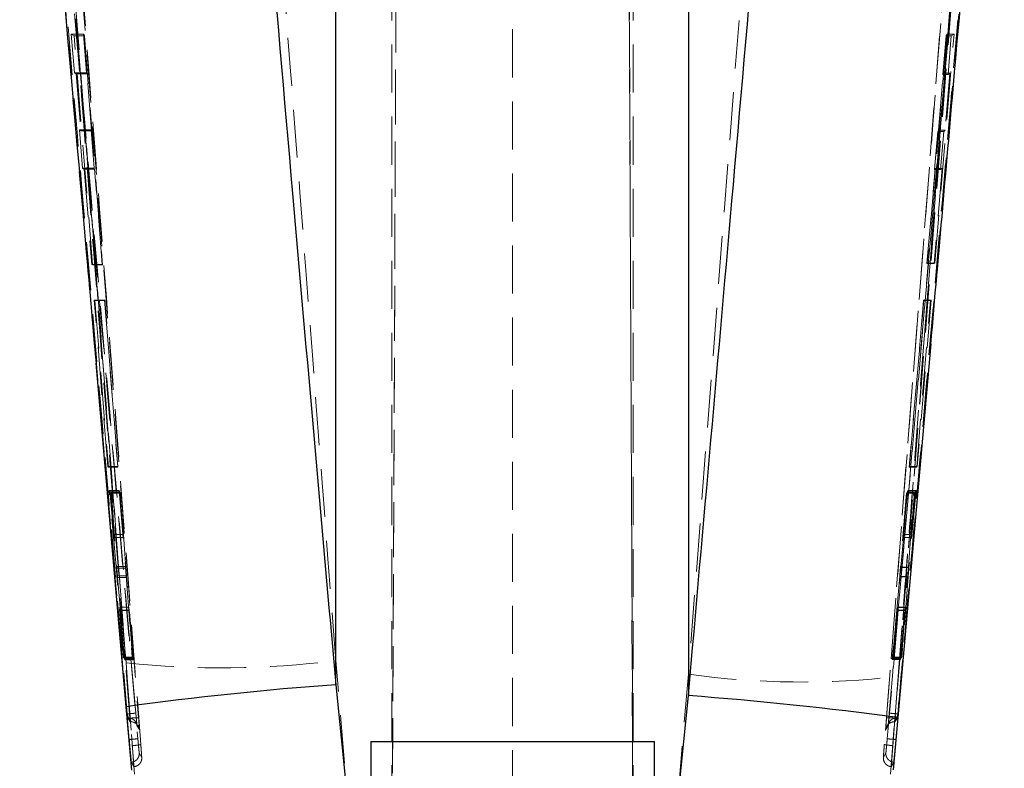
# Model space of a CAD drawing. Header units: millimetres. Extents: x 32 to 355, y 8 to 290.
# Tile 10 of 15: x 223 to 249, y 220 to 240. Entities that reach past the tile are written whole.
import ezdxf

# ---------------------------------------------------------------- set-up
doc = ezdxf.new("R2010")
doc.units = ezdxf.units.MM
doc.linetypes.add('HIDDEN', pattern=[1.905, 1.27, -0.635])

msp = doc.modelspace()

# ---------------------------------------------------------------- linework, layer by layer
at = {"color": 7, "linetype": 'HIDDEN', "lineweight": 18}
for p, q in [((233.043508, 214.24873), (233.337177, 281.535587)), ((239.435845, 214.253944), (239.142755, 281.407936)), ((233.043508, 214.063417), (233.295998, 271.930138)), ((239.185448, 271.449061), (239.435845, 214.061761)), ((233.05218, 267.615123), (233.05218, 214.247288)), ((239.427181, 267.615123), (239.427181, 214.247288)), ((231.567254, 261.200257), (231.567254, 222.755658)), ((240.882416, 222.396471), (240.882416, 261.200257)), ((243.691848, 258.669922), (240.882416, 222.396471)), ((247.111972, 231.253477), (249.229046, 258.595217)), ((248.998174, 258.256801), (246.059555, 220.539097)), ((249.186029, 257.388536), (246.346755, 221.235052)), ((246.135352, 220.687624), (248.94879, 253.141309)), ((249.176211, 253.126087), (246.362829, 220.671878)), ((249.182841, 253.126087), (246.363871, 220.671878)), ((236.239681, 243.253205), (236.239681, 214.157412)), ((224.576523, 239.316723), (224.661851, 238.296723)), ((224.903171, 239.316723), (224.576523, 239.316723)), ((224.652514, 239.266672), (224.576523, 239.316723)), ((224.983056, 238.296723), (224.903171, 239.316723)), ((224.903171, 239.316723), (224.927894, 239.266672)), ((247.715575, 239.316723), (247.194265, 233.264704)), ((247.39488, 233.264704), (247.902447, 239.316723)), ((247.690045, 239.266672), (247.715575, 239.316723)), ((247.715575, 239.316723), (247.902447, 239.316723)), ((247.902447, 239.316723), (247.827908, 239.266672)), ((224.927894, 239.266672), (224.652514, 239.266672)), ((225.144473, 233.214652), (224.652514, 239.266672)), ((224.927894, 239.266672), (225.401876, 233.214652)), ((247.602184, 238.246667), (247.690045, 239.266672)), ((247.690045, 239.266672), (247.827908, 239.266672)), ((247.827908, 239.266672), (247.744635, 238.246667)), ((224.661851, 238.296723), (224.712663, 238.262497)), ((224.983056, 238.296723), (224.661851, 238.296723)), ((224.99996, 238.262497), (224.983056, 238.296723)), ((247.48984, 236.774011), (247.61964, 238.280893)), ((247.61964, 238.280893), (247.602184, 238.246667)), ((247.61964, 238.280893), (247.793646, 238.280893)), ((247.793646, 238.280893), (247.668373, 236.774011)), ((247.744635, 238.246667), (247.793646, 238.280893)), ((224.99996, 238.262497), (224.712663, 238.262497)), ((224.712663, 238.262497), (224.836342, 236.75561)), ((225.117976, 236.75561), (224.99996, 238.262497)), ((247.602184, 238.246667), (247.744635, 238.246667)), ((224.796632, 236.783779), (224.880623, 235.776598)), ((225.104063, 236.783779), (224.796632, 236.783779)), ((224.836342, 236.75561), (224.796632, 236.783779)), ((225.117976, 236.75561), (224.836342, 236.75561)), ((225.182944, 235.776598), (225.104063, 236.783779)), ((225.104063, 236.783779), (225.117976, 236.75561)), ((247.388716, 235.738661), (247.475473, 236.745842)), ((247.475473, 236.745842), (247.48984, 236.774011)), ((247.475473, 236.745842), (247.629826, 236.745842)), ((247.48984, 236.774011), (247.668373, 236.774011)), ((247.629826, 236.745842), (247.547426, 235.738661)), ((247.668373, 236.774011), (247.629826, 236.745842)), ((225.182944, 235.776598), (224.880623, 235.776598)), ((224.880623, 235.776598), (224.918973, 235.748429)), ((225.196857, 235.748429), (224.918973, 235.748429)), ((224.918973, 235.748429), (225.125429, 233.230483)), ((225.196857, 235.748429), (225.182944, 235.776598)), ((225.394058, 233.230483), (225.196857, 235.748429)), ((247.186192, 233.248879), (247.403083, 235.76683)), ((247.584652, 235.76683), (247.375387, 233.248879)), ((247.403083, 235.76683), (247.388716, 235.738661)), ((247.388716, 235.738661), (247.547426, 235.738661)), ((247.403083, 235.76683), (247.584652, 235.76683)), ((247.547426, 235.738661), (247.584652, 235.76683)), ((247.562405, 234.267922), (247.286643, 231.132973)), ((225.125429, 233.230483), (225.144473, 233.214652)), ((225.394058, 233.230483), (225.125429, 233.230483)), ((225.401876, 233.214652), (225.144473, 233.214652)), ((225.401876, 233.214652), (225.394058, 233.230483)), ((247.194265, 233.264704), (247.186192, 233.248879)), ((247.186192, 233.248879), (247.375387, 233.248879)), ((247.194265, 233.264704), (247.39488, 233.264704)), ((247.375387, 233.248879), (247.39488, 233.264704)), ((225.548715, 227.886031), (225.184373, 232.286994)), ((225.460981, 232.286994), (225.184373, 232.286994)), ((225.184373, 232.286994), (225.202216, 232.271767)), ((225.460981, 232.286994), (225.805658, 227.886031)), ((225.468463, 232.271767), (225.460981, 232.286994)), ((246.723549, 227.885958), (247.102635, 232.286893)), ((247.293675, 232.286893), (246.928495, 227.885958)), ((247.102635, 232.286893), (247.094925, 232.27185)), ((247.102635, 232.286893), (247.293675, 232.286893)), ((247.276164, 232.27185), (247.293675, 232.286893)), ((225.468463, 232.271767), (225.202216, 232.271767)), ((225.202216, 232.271767), (225.562866, 227.870815)), ((225.813139, 227.870815), (225.468463, 232.271767)), ((247.094925, 232.27185), (246.715837, 227.870904)), ((246.914594, 227.870904), (247.276164, 232.27185)), ((247.094925, 232.27185), (247.276164, 232.27185)), ((225.805658, 227.886031), (225.548715, 227.886031)), ((225.562866, 227.870815), (225.548715, 227.886031)), ((225.813139, 227.870815), (225.562866, 227.870815)), ((225.805658, 227.886031), (225.813139, 227.870815)), ((246.715837, 227.870904), (246.723549, 227.885958)), ((246.715837, 227.870904), (246.914594, 227.870904)), ((246.723549, 227.885958), (246.928495, 227.885958)), ((246.928495, 227.885958), (246.914594, 227.870904)), ((225.76558, 225.243144), (225.580312, 227.250303)), ((225.845036, 227.250303), (225.580312, 227.250303)), ((225.580312, 227.250303), (225.596092, 227.233187)), ((225.853448, 227.233187), (225.596092, 227.233187)), ((225.596092, 227.233187), (225.700854, 226.092208)), ((225.705012, 226.087973), (225.623891, 227.201989)), ((225.868782, 227.201989), (225.623891, 227.201989)), ((225.623891, 227.201989), (225.638937, 227.18451)), ((225.87737, 227.18451), (225.638937, 227.18451)), ((225.638937, 227.18451), (225.783272, 225.19958)), ((225.845036, 227.250303), (226.011564, 225.243144)), ((225.853448, 227.233187), (225.845036, 227.250303)), ((225.948193, 226.092208), (225.853448, 227.233187)), ((225.868782, 227.201989), (225.950649, 226.087973)), ((225.87737, 227.18451), (225.868782, 227.201989)), ((226.023456, 225.19958), (225.87737, 227.18451)), ((246.646142, 227.185069), (246.486635, 225.222815)), ((246.495047, 225.22006), (246.679467, 227.25009)), ((246.564256, 226.086922), (246.654812, 227.201984)), ((246.670615, 227.232818), (246.566939, 226.092918)), ((246.654812, 227.201984), (246.646142, 227.185069)), ((246.646142, 227.185069), (246.838909, 227.185069)), ((246.654812, 227.201984), (246.853392, 227.201984)), ((246.679467, 227.25009), (246.670615, 227.232818)), ((246.670615, 227.232818), (246.880692, 227.232818)), ((246.679467, 227.25009), (246.896511, 227.25009)), ((246.695619, 225.222815), (246.838909, 227.185069)), ((246.896511, 227.25009), (246.709243, 225.22006)), ((246.853392, 227.201984), (246.771791, 226.086922)), ((246.776025, 226.092918), (246.880692, 227.232818)), ((246.838909, 227.185069), (246.853392, 227.201984)), ((246.880692, 227.232818), (246.896511, 227.25009)), ((225.948193, 226.092208), (225.700854, 226.092208)), ((225.950649, 226.087973), (225.705012, 226.087973)), ((246.564256, 226.086922), (246.771791, 226.086922)), ((246.566939, 226.092918), (246.776025, 226.092918)), ((225.709547, 226.007965), (225.955647, 226.007965)), ((225.955893, 226.010345), (225.709901, 226.010345)), ((246.559053, 226.011262), (246.558763, 226.010775)), ((246.558763, 226.007814), (246.767334, 226.007814)), ((246.559053, 226.011262), (246.767813, 226.011262)), ((226.011564, 225.243144), (225.76558, 225.243144)), ((226.023456, 225.19958), (225.783272, 225.19958)), ((246.486635, 225.222815), (246.695619, 225.222815)), ((246.495047, 225.22006), (246.709243, 225.22006)), ((225.949905, 222.851737), (225.78596, 224.99718)), ((226.030822, 224.99718), (225.78596, 224.99718)), ((226.04273, 224.953572), (225.80336, 224.953572)), ((225.80336, 224.953572), (225.993185, 222.781457)), ((226.030822, 224.99718), (226.188514, 222.851737)), ((226.223074, 222.781457), (226.04273, 224.953572)), ((246.46544, 224.976829), (246.265811, 222.781653)), ((246.301437, 222.851195), (246.473867, 224.974091)), ((246.46544, 224.976829), (246.675485, 224.976829)), ((246.473867, 224.974091), (246.68882, 224.974091)), ((246.483422, 222.781653), (246.675485, 224.976829)), ((246.68882, 224.974091), (246.525956, 222.851195)), ((226.099953, 224.165315), (225.860943, 224.165315)), ((226.099992, 224.171266), (225.861089, 224.171266)), ((226.105163, 224.089369), (225.86609, 224.089369)), ((225.86609, 224.089369), (225.961771, 222.833241)), ((226.107667, 224.084771), (225.869661, 224.084771)), ((225.982676, 222.799255), (225.869661, 224.084771)), ((226.099953, 224.165315), (226.099992, 224.168847)), ((226.197612, 222.833241), (226.105163, 224.089369)), ((226.107667, 224.084771), (226.214323, 222.799255)), ((246.275189, 222.799959), (246.391896, 224.084625)), ((246.394575, 224.090342), (246.292416, 222.833587)), ((246.391896, 224.084625), (246.607206, 224.084625)), ((246.394575, 224.090342), (246.610815, 224.090342)), ((246.399495, 224.164119), (246.61483, 224.164119)), ((246.615774, 224.171691), (246.400352, 224.171691)), ((246.607206, 224.084625), (246.494171, 222.799959)), ((246.514739, 222.833587), (246.610815, 224.090342)), ((225.961771, 222.833241), (225.949905, 222.851737)), ((226.188514, 222.851737), (225.949905, 222.851737)), ((226.197612, 222.833241), (225.961771, 222.833241)), ((226.214323, 222.799255), (225.982676, 222.799255)), ((225.993185, 222.781457), (225.982676, 222.799255)), ((226.223074, 222.781457), (225.993185, 222.781457)), ((226.025975, 222.70108), (226.249731, 219.758144)), ((226.188514, 222.851737), (226.197612, 222.833241)), ((226.214323, 222.799255), (226.223074, 222.781457)), ((231.962513, 218.147276), (231.567254, 222.755658)), ((246.265811, 222.781653), (246.275189, 222.799959)), ((246.265811, 222.781653), (246.483422, 222.781653)), ((246.275189, 222.799959), (246.494171, 222.799959)), ((246.292416, 222.833587), (246.301437, 222.851195)), ((246.292416, 222.833587), (246.514739, 222.833587)), ((246.301437, 222.851195), (246.525956, 222.851195)), ((246.494171, 222.799959), (246.483422, 222.781653)), ((246.525956, 222.851195), (246.514739, 222.833587)), ((240.882416, 222.396471), (240.516884, 218.149517)), ((246.226609, 219.758759), (246.423604, 222.340446)), ((226.060528, 221.346783), (226.06186, 221.331612)), ((226.070466, 221.241623), (226.089489, 221.241623)), ((226.070466, 221.241623), (226.1367, 221.138526)), ((226.089505, 221.241623), (226.15375, 221.138526)), ((226.129805, 221.235052), (226.131404, 221.235052)), ((226.13144, 221.235415), (226.131404, 221.235052)), ((226.136695, 221.13852), (226.153739, 221.13852)), ((226.136701, 221.138526), (226.153755, 221.138526)), ((246.322717, 221.138526), (246.339825, 221.138526)), ((246.322722, 221.138526), (246.385944, 221.241623)), ((246.322734, 221.13852), (246.339826, 221.13852)), ((246.339825, 221.138526), (246.405002, 221.241623)), ((246.345181, 221.235052), (246.345145, 221.235415)), ((246.345181, 221.235052), (246.346755, 221.235052)), ((246.38596, 221.241623), (246.405003, 221.241623)), ((246.413617, 221.33179), (246.414935, 221.346783)), ((246.095041, 220.927928), (246.095881, 220.946687)), ((226.114077, 220.641362), (226.111383, 220.671632)), ((226.374885, 220.319122), (226.441346, 220.197557)), ((226.440758, 220.211219), (226.439378, 220.231828)), ((246.035004, 220.197618), (246.100411, 220.319145))]:
    msp.add_line(p, q, dxfattribs=at)
at = {"color": 7, "linetype": 'Continuous', "lineweight": 25}
for p, q in [((231.567254, 222.11913), (231.567254, 250.441)), ((240.882416, 250.441), (240.882416, 221.832251)), ((247.286643, 231.132973), (246.417379, 221.25086)), ((226.03226, 221.538382), (225.234258, 230.61999)), ((231.567254, 222.11913), (231.911484, 218.705299)), ((240.567049, 218.707422), (240.882416, 221.832251)), ((226.181333, 219.865287), (226.03226, 221.538382)), ((246.417379, 221.25086), (246.29397, 219.867137)), ((232.489681, 220.616518), (232.489681, 193.841718)), ((239.989681, 193.841718), (239.989681, 220.616518))]:
    msp.add_line(p, q, dxfattribs=at)
at = {"color": 7, "linetype": 'Continuous', "lineweight": 25, "flags": 128}
msp.add_lwpolyline([(232.489681, 220.616518), (232.509786, 220.616535), (232.657111, 220.616563), (232.942112, 220.616596), (233.353837, 220.616618), (233.876463, 220.616641), (234.489906, 220.616658), (235.170592, 220.616674), (235.892363, 220.61668), (236.62748, 220.61668), (237.347695, 220.616669), (238.02533, 220.616658), (238.634343, 220.616641), (239.15133, 220.616618), (239.556424, 220.616591), (239.834058, 220.616563), (239.973562, 220.616535), (239.989681, 220.616518)], dxfattribs=at)
at = {"color": 7, "linetype": 'HIDDEN', "lineweight": 18, "flags": 128}
for points in [[(234.454032, 220.616378), (233.845019, 220.616395), (233.328031, 220.616417), (232.922937, 220.616445), (232.645303, 220.616473), (232.505799, 220.616501), (232.489681, 220.616518)], [(239.989681, 220.616518), (239.969575, 220.616501), (239.82225, 220.616473), (239.537249, 220.61644), (239.125524, 220.616417), (238.602898, 220.616395), (237.989455, 220.616378), (237.308769, 220.616361), (236.586999, 220.616356), (235.851881, 220.616356), (235.131666, 220.616367), (234.454032, 220.616378)], [(246.363849, 220.671632), (246.362546, 220.657002), (246.361244, 220.642373)]]:
    msp.add_lwpolyline(points, dxfattribs=at)
at = {"color": 7, "linetype": 'HIDDEN', "lineweight": 18}
for centre, radius, start, end in [((228.565762, 246.167001), 23.602965, 263.8227512, 277.3058514), ((243.871286, 243.957285), 21.766995, 262.1076671, 276.7337849), ((226.153781, 220.910189), 0.228337, 30.2824856, 90.0064753), ((246.322688, 220.910197), 0.228329, 89.9928759, 149.9180821), ((226.153728, 220.910167), 0.228394, 4.4446568, 30.2805995), ((246.322688, 220.91018), 0.228337, 149.914358, 175.5420301)]:
    msp.add_arc(centre, radius, start, end, dxfattribs=at)
at = {"color": 7, "linetype": 'Continuous', "lineweight": 25}
for centre, radius, start, end in [((237.99941, 134.14876), 88.205208, 94.18187081, 97.79759382), ((233.614871, 126.00606), 96.101385, 82.34436782, 85.66293864)]:
    msp.add_arc(centre, radius, start, end, dxfattribs=at)
at = {"color": 7, "linetype": 'HIDDEN', "lineweight": 18}
for centre, major_axis, ratio, start_param, end_param in [((225.939335, 226.218765), (-0.016555, 0.211112), 0.006346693, 3.300919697, 4.043744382), ((246.576669, 226.218552), (0.018207, 0.211112), 0.00646517, 3.332709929, 4.075534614), ((226.11633, 223.960562), (-0.016534, 0.21084), 0.006346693, 0.240341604, 0.913065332), ((246.382348, 223.961009), (0.018183, 0.21084), 0.00646517, 0.272131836, 0.944855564)]:
    msp.add_ellipse(centre, major_axis=major_axis, ratio=ratio, start_param=start_param, end_param=end_param, dxfattribs=at)
for points, knots in [([(223.217267, 259.156503), (223.881836, 250.589971), (224.824565, 238.437872), (225.752253, 226.286448), (226.025975, 222.70108)], [0, 0, 0, 0, 0.704942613, 1, 1, 1, 1]), ([(231.567254, 222.755658), (231.293156, 226.343465), (230.36428, 238.50197), (229.420045, 250.659381), (228.754441, 259.229308)], [0, 0, 0, 0, 0.295086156, 1, 1, 1, 1]), ([(226.416906, 220.539153), (225.933094, 226.833643), (224.965474, 239.422577), (223.979894, 252.010224), (223.487105, 258.304024)], [0, 0, 0, 0, 0.500001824, 1, 1, 1, 1]), ([(223.268244, 258.274347), (223.280108, 258.122774), (223.339425, 257.364916), (223.588415, 254.181898), (224.560146, 241.745866), (225.469232, 229.915076), (226.191949, 220.509671)], [0, 0, 0, 0, 0.012041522, 0.060207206, 0.252870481, 1, 1, 1, 1]), ([(246.284525, 220.509615), (246.296117, 220.661205), (246.35408, 221.419154), (246.597921, 224.602517), (247.554296, 237.024067), (248.480844, 248.838109), (249.217197, 258.227039)], [0, 0, 0, 0, 0.01205618, 0.06028098, 0.253180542, 1, 1, 1, 1]), ([(223.507349, 257.76585), (223.991362, 251.610712), (224.948722, 239.436084), (225.892471, 227.26049), (226.359088, 221.240523)], [0, 0, 0, 0, 0.505570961, 1, 1, 1, 1]), ([(246.117501, 221.240584), (246.585861, 227.260541), (247.533138, 239.43617), (248.494771, 251.610771), (248.980947, 257.765923)], [0, 0, 0, 0, 0.494426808, 1, 1, 1, 1]), ([(226.129805, 221.235052), (225.658761, 227.297129), (224.722312, 239.348699), (223.773516, 251.399451), (223.301976, 257.388536)], [0, 0, 0, 0, 0.503011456, 1, 1, 1, 1]), ([(226.131404, 221.235052), (225.664671, 227.254898), (224.730307, 239.306174), (223.784228, 251.357121), (223.309009, 257.388743), (223.30896, 257.389358)], [0, 0, 0, 0, 0.499493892, 0.999948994, 1, 1, 1, 1]), ([(249.179202, 257.389335), (249.179154, 257.388728), (248.702721, 251.356994), (247.751125, 239.30624), (246.813527, 227.254902), (246.345181, 221.235052)], [0, 0, 0, 0, 0.0000503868, 0.5005080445, 1, 1, 1, 1]), ([(226.111362, 220.671878), (225.635771, 226.080338), (224.684587, 236.897277), (223.758913, 247.716477), (223.296075, 253.126087)], [0, 0, 0, 0, 0.499999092, 1, 1, 1, 1]), ([(226.112438, 220.671878), (225.63812, 226.080368), (224.689483, 236.897365), (223.765071, 247.716507), (223.302864, 253.126087)], [0, 0, 0, 0, 0.4999992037, 1, 1, 1, 1]), ([(223.530283, 253.141275), (223.992505, 247.731755), (224.916936, 236.912874), (225.865582, 226.096111), (226.339899, 220.687809)], [0, 0, 0, 0, 0.500007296, 1, 1, 1, 1]), ([(226.285075, 221.37061), (225.830236, 226.604983), (224.915202, 237.13536), (224.019177, 247.667395), (223.568542, 252.964232)], [0, 0, 0, 0, 0.497073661, 1, 1, 1, 1]), ([(248.911013, 252.964266), (248.459536, 247.667436), (247.561836, 237.135421), (246.645729, 226.605013), (246.190356, 221.370627)], [0, 0, 0, 0, 0.502926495, 1, 1, 1, 1]), ([(223.361947, 252.796147), (223.365354, 252.755994), (223.420252, 252.109133), (223.681237, 249.035447), (224.569134, 238.591753), (225.419756, 228.756022), (226.060528, 221.346783)], [0, 0, 0, 0, 0.0038299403, 0.0616999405, 0.2931802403, 1, 1, 1, 1]), ([(246.414935, 221.346783), (246.422651, 221.435152), (246.483331, 222.1301), (246.755412, 225.251402), (247.656008, 235.6455), (248.490294, 245.434204), (249.117748, 252.796147)], [0, 0, 0, 0, 0.008430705, 0.06630003, 0.297777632, 1, 1, 1, 1]), ([(225.234258, 230.61999), (225.119564, 231.922994), (224.555449, 238.331716), (224.005662, 244.742069), (223.567657, 249.849087)], [0, 0, 0, 0, 0.203317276, 1, 1, 1, 1]), ([(246.423604, 222.340446), (246.470502, 222.954898), (246.624631, 224.974285), (246.781676, 226.993787), (246.890935, 228.398802)], [0, 0, 0, 0, 0.304276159, 1, 1, 1, 1]), ([(225.700853, 226.092208), (225.702496, 226.074578), (225.705783, 226.039313), (225.708906, 226.010785), (225.709886, 226.006118), (225.709899, 226.009787), (225.709901, 226.010345)], [0, 0, 0, 0, 0.315057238, 0.630193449, 0.943748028, 1, 1, 1, 1]), ([(225.709901, 226.010345), (225.709663, 226.016403), (225.709187, 226.028519), (225.706886, 226.062263), (225.705289, 226.084176), (225.705012, 226.087973)], [0, 0, 0, 0, 0.452595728, 0.905146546, 1, 1, 1, 1]), ([(225.955647, 226.010915), (225.955597, 226.010473), (225.955459, 226.009234), (225.953192, 226.033473), (225.95036, 226.066252), (225.948502, 226.088499), (225.948193, 226.092208)], [0, 0, 0, 0, 0.200889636, 0.563527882, 0.927217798, 1, 1, 1, 1]), ([(246.558514, 226.010356), (246.558877, 226.016301), (246.559603, 226.028205), (246.562212, 226.061612), (246.563961, 226.083271), (246.564256, 226.086928)], [0, 0, 0, 0, 0.4533475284, 0.9077023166, 1, 1, 1, 1]), ([(246.771792, 226.086928), (246.770576, 226.069933), (246.768121, 226.035613), (246.76669, 226.009084), (246.767033, 226.006075), (246.76771, 226.010578), (246.767813, 226.011262)], [0, 0, 0, 0, 0.312390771, 0.630866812, 0.943912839, 1, 1, 1, 1]), ([(246.767813, 226.011262), (246.768629, 226.018038), (246.77026, 226.03159), (246.77362, 226.066641), (246.775673, 226.089077), (246.776025, 226.092918)], [0, 0, 0, 0, 0.453202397, 0.906387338, 1, 1, 1, 1]), ([(225.78596, 224.99718), (225.784439, 225.017075), (225.781398, 225.05686), (225.775622, 225.127623), (225.770128, 225.192348), (225.766956, 225.227778), (225.76558, 225.243144)], [0, 0, 0, 0, 0.265095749, 0.53012884, 0.796215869, 1, 1, 1, 1]), ([(225.783272, 225.19958), (225.784786, 225.179511), (225.787813, 225.139379), (225.793538, 225.068344), (225.798938, 225.003828), (225.80203, 224.968688), (225.80336, 224.953572)], [0, 0, 0, 0, 0.265864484, 0.531658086, 0.798525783, 1, 1, 1, 1]), ([(226.011564, 225.243144), (226.01324, 225.222721), (226.016591, 225.181875), (226.022223, 225.110582), (226.027167, 225.046416), (226.029723, 225.011988), (226.030822, 224.99718)], [0, 0, 0, 0, 0.266195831, 0.532371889, 0.798866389, 1, 1, 1, 1]), ([(226.04273, 224.953572), (226.041055, 224.973972), (226.037705, 225.014772), (226.03206, 225.086208), (226.027113, 225.150364), (226.024549, 225.184864), (226.023456, 225.19958)], [0, 0, 0, 0, 0.266963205, 0.533910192, 0.801173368, 1, 1, 1, 1]), ([(246.486635, 225.222815), (246.484986, 225.202764), (246.481688, 225.162663), (246.475617, 225.091635), (246.469973, 225.027078), (246.466805, 224.991952), (246.46544, 224.976829)], [0, 0, 0, 0, 0.265974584, 0.531912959, 0.798457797, 1, 1, 1, 1]), ([(246.473867, 224.974091), (246.475513, 224.994116), (246.478804, 225.034162), (246.484882, 225.105318), (246.49052, 225.169853), (246.493692, 225.205036), (246.495047, 225.22006)], [0, 0, 0, 0, 0.26675049, 0.533450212, 0.800767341, 1, 1, 1, 1]), ([(246.675485, 224.976829), (246.677266, 224.997115), (246.680828, 225.037683), (246.686732, 225.108788), (246.691872, 225.17311), (246.694489, 225.207818), (246.695619, 225.222815)], [0, 0, 0, 0, 0.265578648, 0.531099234, 0.797389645, 1, 1, 1, 1]), ([(246.709243, 225.22006), (246.707417, 225.199603), (246.703767, 225.158692), (246.697766, 225.087326), (246.692577, 225.023235), (246.689947, 224.98883), (246.68882, 224.974091)], [0, 0, 0, 0, 0.2663694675, 0.5327060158, 0.7998084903, 1, 1, 1, 1]), ([(225.869661, 224.084771), (225.868052, 224.102525), (225.864834, 224.138038), (225.861787, 224.167385), (225.860659, 224.174131), (225.860872, 224.167514), (225.860943, 224.165315)], [0, 0, 0, 0, 0.286456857, 0.572967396, 0.858082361, 1, 1, 1, 1]), ([(225.860943, 224.165315), (225.861362, 224.157597), (225.862198, 224.142166), (225.864793, 224.106964), (225.86609, 224.089369)], [0, 0, 0, 0, 0.500192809, 1, 1, 1, 1]), ([(226.100009, 224.170283), (226.100516, 224.165698), (226.10153, 224.156517), (226.104573, 224.121781), (226.106877, 224.094228), (226.107667, 224.084771)], [0, 0, 0, 0, 0.395888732, 0.792634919, 1, 1, 1, 1]), ([(246.400352, 224.169836), (246.400432, 224.170413), (246.400917, 224.17393), (246.399806, 224.157222), (246.39751, 224.126745), (246.395327, 224.099668), (246.394575, 224.090342)], [0, 0, 0, 0, 0.072049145, 0.439210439, 0.806852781, 1, 1, 1, 1]), ([(246.61483, 224.164119), (246.613924, 224.155688), (246.612113, 224.138857), (246.60884, 224.102681), (246.607206, 224.084625)], [0, 0, 0, 0, 0.500910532, 1, 1, 1, 1]), ([(246.610815, 224.090342), (246.612087, 224.107578), (246.614633, 224.142053), (246.61626, 224.169365), (246.616109, 224.17437), (246.615151, 224.166693), (246.61483, 224.164119)], [0, 0, 0, 0, 0.2858642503, 0.5717807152, 0.8564429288, 1, 1, 1, 1]), ([(226.285075, 221.37061), (226.281891, 221.369771), (226.275525, 221.368094), (226.223031, 221.362098), (226.148385, 221.354616), (226.089495, 221.349365), (226.060528, 221.346783)], [0, 0, 0, 0, 0.252011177, 0.504023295, 0.756035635, 1, 1, 1, 1]), ([(226.292411, 221.117845), (226.301802, 221.093698), (226.312513, 221.066154), (226.31511, 221.048104), (226.315291, 221.046758), (226.314945, 221.049418), (226.313203, 221.065279), (226.308836, 221.10909), (226.300988, 221.192631), (226.292301, 221.288375), (226.286896, 221.350134), (226.285059, 221.371135)], [0, 0, 0, 0, 0.169672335, 0.193535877, 0.215429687, 0.259554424, 0.347176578, 0.498824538, 0.69129203, 0.895027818, 1, 1, 1, 1]), ([(226.316976, 221.03321), (226.316299, 221.037916), (226.314944, 221.047327), (226.309001, 221.107159), (226.300926, 221.193253), (226.292474, 221.28652), (226.287137, 221.347173), (226.285075, 221.37061)], [0, 0, 0, 0, 0.215727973, 0.431473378, 0.647453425, 0.863777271, 1, 1, 1, 1]), ([(246.190356, 221.370627), (246.188291, 221.347188), (246.182949, 221.286535), (246.174496, 221.193267), (246.166424, 221.107184), (246.160424, 221.04667), (246.159109, 221.037703), (246.158441, 221.033149)], [0, 0, 0, 0, 0.1352916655, 0.3501090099, 0.5645927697, 0.7788415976, 1, 1, 1, 1]), ([(246.190356, 221.370627), (246.193543, 221.369789), (246.199918, 221.368112), (246.252413, 221.362109), (246.327062, 221.35462), (246.385959, 221.349367), (246.414935, 221.346783)], [0, 0, 0, 0, 0.251989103, 0.5039777, 0.755967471, 1, 1, 1, 1]), ([(226.06186, 221.331612), (226.062491, 221.329408), (226.066377, 221.315832), (226.073404, 221.291743), (226.081476, 221.264904), (226.087433, 221.246093), (226.088794, 221.243118), (226.089472, 221.241635)], [0, 0, 0, 0, 0.046664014, 0.287488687, 0.526711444, 0.764008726, 1, 1, 1, 1]), ([(226.06186, 221.331612), (226.062433, 221.325158), (226.064016, 221.307336), (226.066458, 221.280645), (226.068732, 221.256828), (226.070061, 221.244036), (226.070353, 221.242306), (226.070466, 221.241635)], [0, 0, 0, 0, 0.13485192, 0.372368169, 0.610187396, 0.84870366, 1, 1, 1, 1]), ([(226.089505, 221.241635), (226.11763, 221.238521), (226.173879, 221.232293), (226.247914, 221.186413), (226.277903, 221.139559), (226.292641, 221.116532)], [0, 0, 0, 0, 0.337096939, 0.674202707, 1, 1, 1, 1]), ([(226.136701, 221.138526), (226.136687, 221.139568), (226.136661, 221.141653), (226.13548, 221.159172), (226.1336, 221.185131), (226.131564, 221.212228), (226.130243, 221.229367), (226.129805, 221.235052)], [0, 0, 0, 0, 0.222756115, 0.445513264, 0.66799688, 0.889877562, 1, 1, 1, 1]), ([(226.13144, 221.235415), (226.161083, 221.237489), (226.22037, 221.241635), (226.295312, 221.244533), (226.348065, 221.244524), (226.355414, 221.241856), (226.359088, 221.240523)], [0, 0, 0, 0, 0.2500017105, 0.5000009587, 0.750000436, 1, 1, 1, 1]), ([(226.153755, 221.138526), (226.153756, 221.138526), (226.154107, 221.138525), (226.153413, 221.142165), (226.149846, 221.159101), (226.143759, 221.185152), (226.137222, 221.212136), (226.13295, 221.229374), (226.13147, 221.235294), (226.13144, 221.235415)], [0, 0, 0, 0, 0.000291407, 0.219747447, 0.440009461, 0.661413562, 0.884162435, 0.997630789, 1, 1, 1, 1]), ([(226.292641, 221.116532), (226.293211, 221.115782), (226.310773, 221.09265), (226.313927, 221.062421), (226.31698, 221.033171)], [0, 0, 0, 0, 0.0324241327, 1, 1, 1, 1]), ([(226.359088, 221.240523), (226.360575, 221.221181), (226.364901, 221.164888), (226.371368, 221.078497), (226.376654, 221.006005), (226.37819, 220.982733), (226.378652, 220.975749)], [0, 0, 0, 0, 0.1773997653, 0.5163166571, 0.8548579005, 1, 1, 1, 1]), ([(246.095881, 220.946687), (246.095884, 220.946758), (246.09614, 220.952502), (246.099285, 220.997475), (246.105012, 221.076508), (246.111688, 221.165183), (246.116015, 221.2213), (246.117501, 221.240584)], [0, 0, 0, 0, 0.003484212, 0.278785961, 0.56439323, 0.850308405, 1, 1, 1, 1]), ([(246.345145, 221.235415), (246.315501, 221.237496), (246.256213, 221.241657), (246.181269, 221.244581), (246.128519, 221.244581), (246.121174, 221.241916), (246.117501, 221.240584)], [0, 0, 0, 0, 0.2499987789, 0.4999978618, 0.7499992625, 1, 1, 1, 1]), ([(246.158441, 221.033149), (246.163944, 221.061038), (246.174948, 221.116818), (246.228441, 221.185126), (246.301151, 221.232463), (246.357679, 221.23857), (246.385944, 221.241623)], [0, 0, 0, 0, 0.249998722, 0.50000218, 0.749998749, 1, 1, 1, 1]), ([(246.345145, 221.235415), (246.345115, 221.235294), (246.343634, 221.22937), (246.339341, 221.212136), (246.332774, 221.185152), (246.326684, 221.159102), (246.322992, 221.142165), (246.322541, 221.138525), (246.322717, 221.138526), (246.322717, 221.138526)], [0, 0, 0, 0, 0.002368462, 0.115883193, 0.338620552, 0.560024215, 0.78027589, 0.999708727, 1, 1, 1, 1]), ([(246.346755, 221.235052), (246.345889, 221.223797), (246.344141, 221.201112), (246.341948, 221.171567), (246.340407, 221.149772), (246.339772, 221.139592), (246.339811, 221.1388), (246.339825, 221.138526)], [0, 0, 0, 0, 0.21775729, 0.438920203, 0.660433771, 0.882571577, 1, 1, 1, 1]), ([(246.385976, 221.241635), (246.38665, 221.243118), (246.388001, 221.246093), (246.393947, 221.264904), (246.402018, 221.291739), (246.409059, 221.315889), (246.412968, 221.329527), (246.413617, 221.33179)], [0, 0, 0, 0, 0.235690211, 0.472677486, 0.711568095, 0.952133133, 1, 1, 1, 1]), ([(246.405003, 221.241635), (246.405216, 221.243108), (246.405643, 221.246054), (246.407507, 221.264818), (246.410033, 221.291796), (246.412223, 221.316068), (246.413428, 221.329654), (246.413617, 221.33179)], [0, 0, 0, 0, 0.239254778, 0.478511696, 0.717417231, 0.955567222, 1, 1, 1, 1]), ([(226.381435, 220.927872), (226.380437, 220.929688), (226.375445, 220.938767), (226.355711, 220.97384), (226.333966, 221.00715), (226.31698, 221.033171)], [0, 0, 0, 0, 0.0518638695, 0.2593193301, 1, 1, 1, 1]), ([(226.378652, 220.975749), (226.379425, 220.964458), (226.381563, 220.933262), (226.381485, 220.929968), (226.381435, 220.927866)], [0, 0, 0, 0, 0.361960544, 1, 1, 1, 1]), ([(246.158441, 221.033149), (246.157221, 221.031325), (246.151116, 221.022207), (246.128287, 220.987091), (246.109621, 220.953874), (246.095041, 220.927928)], [0, 0, 0, 0, 0.0518855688, 0.2594278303, 1, 1, 1, 1]), ([(226.112449, 220.671755), (226.142093, 220.67432), (226.201383, 220.67945), (226.276305, 220.685162), (226.328993, 220.688517), (226.336256, 220.688123), (226.339888, 220.687926)], [0, 0, 0, 0, 0.2500002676, 0.5000003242, 0.7500000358, 1, 1, 1, 1]), ([(226.168331, 220.071677), (226.167259, 220.079219), (226.165117, 220.094302), (226.154785, 220.198559), (226.140491, 220.35002), (226.12604, 220.507705), (226.117111, 220.607459), (226.114077, 220.641362)], [0, 0, 0, 0, 0.221368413, 0.442699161, 0.664109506, 0.885842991, 1, 1, 1, 1]), ([(226.339899, 220.687809), (226.342859, 220.654573), (226.349441, 220.580672), (226.359181, 220.47456), (226.367608, 220.385728), (226.373207, 220.330124), (226.374354, 220.322605), (226.374884, 220.319134)], [0, 0, 0, 0, 0.175179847, 0.389517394, 0.60336472, 0.816877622, 1, 1, 1, 1]), ([(246.100411, 220.31915), (246.100799, 220.32154), (246.101748, 220.327387), (246.106547, 220.374342), (246.114633, 220.459054), (246.124702, 220.568259), (246.131855, 220.648425), (246.135352, 220.687624)], [0, 0, 0, 0, 0.148307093, 0.362797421, 0.577754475, 0.793534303, 1, 1, 1, 1]), ([(246.135372, 220.687842), (246.138999, 220.688039), (246.146255, 220.688432), (246.198941, 220.685082), (246.273867, 220.679351), (246.333162, 220.674224), (246.36281, 220.67166)], [0, 0, 0, 0, 0.249998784, 0.499999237, 0.750001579, 1, 1, 1, 1]), ([(246.361244, 220.642373), (246.355302, 220.576239), (246.343417, 220.443977), (246.327294, 220.270485), (246.314924, 220.141911), (246.308526, 220.080555), (246.30734, 220.073926), (246.306936, 220.071666)], [0, 0, 0, 0, 0.221586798, 0.443154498, 0.664557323, 0.885649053, 1, 1, 1, 1]), ([(226.416891, 220.53936), (226.413707, 220.537449), (226.407338, 220.533628), (226.354792, 220.525405), (226.280026, 220.516778), (226.221018, 220.511877), (226.191965, 220.509464)], [0, 0, 0, 0, 0.2518987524, 0.5037974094, 0.7556969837, 1, 1, 1, 1]), ([(226.191965, 220.509464), (226.196962, 220.443424), (226.20695, 220.311425), (226.219491, 220.140434), (226.228319, 220.015631), (226.231998, 219.958188), (226.231874, 219.953858), (226.231832, 219.952386)], [0, 0, 0, 0, 0.222082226, 0.443887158, 0.665139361, 0.886165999, 1, 1, 1, 1]), ([(226.439409, 220.231828), (226.439041, 220.237638), (226.437815, 220.257033), (226.432672, 220.328641), (226.425228, 220.429614), (226.419528, 220.504633), (226.416906, 220.539153)], [0, 0, 0, 0, 0.130315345, 0.434980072, 0.740003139, 1, 1, 1, 1]), ([(246.059555, 220.539097), (246.05748, 220.511918), (246.052321, 220.44434), (246.045121, 220.347551), (246.039977, 220.276992), (246.038659, 220.257211), (246.038451, 220.254084)], [0, 0, 0, 0, 0.2353436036, 0.5851522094, 0.9344405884, 1, 1, 1, 1]), ([(246.284509, 220.509408), (246.255454, 220.511829), (246.196445, 220.516745), (246.121678, 220.525389), (246.069134, 220.533624), (246.062761, 220.537448), (246.059575, 220.53936)], [0, 0, 0, 0, 0.244327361, 0.496217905, 0.748109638, 1, 1, 1, 1]), ([(246.244449, 219.952392), (246.244608, 219.958307), (246.244928, 219.970135), (246.251814, 220.070051), (246.262569, 220.218205), (246.274255, 220.374808), (246.281883, 220.474935), (246.284509, 220.509408)], [0, 0, 0, 0, 0.220958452, 0.441877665, 0.662782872, 0.883897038, 1, 1, 1, 1]), ([(226.168332, 220.071672), (226.177058, 220.072781), (226.201428, 220.07588), (226.240059, 220.08865), (226.281416, 220.112129), (226.31702, 220.143748), (226.345401, 220.181992), (226.36512, 220.225241), (226.376208, 220.271711), (226.375326, 220.30332), (226.374885, 220.319122)], [0, 0, 0, 0, 0.073800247, 0.206117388, 0.338433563, 0.470744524, 0.603064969, 0.735371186, 0.867696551, 1, 1, 1, 1]), ([(226.23183, 219.952392), (226.230992, 219.954223), (226.226801, 219.963382), (226.207697, 220.003919), (226.18597, 220.041314), (226.168332, 220.071672)], [0, 0, 0, 0, 0.0449321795, 0.224660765, 1, 1, 1, 1]), ([(226.441348, 220.197551), (226.441618, 220.18185), (226.442157, 220.150447), (226.430728, 220.104395), (226.410822, 220.061586), (226.382389, 220.023783), (226.346878, 219.99255), (226.305722, 219.969375), (226.266488, 219.956479), (226.241379, 219.953518), (226.23183, 219.952392)], [0, 0, 0, 0, 0.131335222, 0.262676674, 0.394030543, 0.52536471, 0.656705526, 0.788052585, 0.9193947, 1, 1, 1, 1]), ([(226.441347, 220.197551), (226.441416, 220.198352), (226.441544, 220.199841), (226.440083, 220.221719), (226.439409, 220.231828)], [0, 0, 0, 0, 0.537970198, 1, 1, 1, 1]), ([(246.244449, 219.952392), (246.234919, 219.953519), (246.209827, 219.956487), (246.170608, 219.969381), (246.129446, 219.99256), (246.093934, 220.023806), (246.065507, 220.061623), (246.045601, 220.104441), (246.034183, 220.150505), (246.03473, 220.181914), (246.035004, 220.197618)], [0, 0, 0, 0, 0.080450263, 0.211814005, 0.343180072, 0.474543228, 0.605911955, 0.737272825, 0.86863687, 1, 1, 1, 1]), ([(246.038451, 220.254084), (246.037312, 220.237525), (246.03497, 220.203489), (246.034992, 220.199606), (246.035003, 220.197613)], [0, 0, 0, 0, 0.486528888, 1, 1, 1, 1]), ([(246.038465, 220.254084), (246.037153, 220.236286), (246.035731, 220.216989), (246.035264, 220.206242), (246.035227, 220.205408)], [0, 0, 0, 0, 0.922391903, 1, 1, 1, 1]), ([(246.306935, 220.071666), (246.298213, 220.072776), (246.273846, 220.075875), (246.23522, 220.088651), (246.193864, 220.112135), (246.158263, 220.143759), (246.129884, 220.182009), (246.110168, 220.225262), (246.099084, 220.271736), (246.099969, 220.303346), (246.100411, 220.31915)], [0, 0, 0, 0, 0.073775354, 0.206095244, 0.338413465, 0.47072816, 0.603053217, 0.73536729, 0.86768578, 1, 1, 1, 1]), ([(246.306935, 220.071661), (246.306017, 220.070152), (246.300861, 220.061678), (246.277951, 220.022711), (246.259472, 219.983924), (246.244449, 219.952392)], [0, 0, 0, 0, 0.038918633, 0.218660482, 1, 1, 1, 1])]:
    msp.add_open_spline(points, degree=3, knots=knots, dxfattribs=at)
at = {"color": 7, "linetype": 'Continuous', "lineweight": 25}
for points, knots in [([(229.099274, 250.438435), (229.539323, 245.325308), (230.35181, 235.88464), (231.185223, 226.445823), (231.567254, 222.11913)], [0, 0, 0, 0, 0.541606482, 1, 1, 1, 1]), ([(240.882416, 221.832251), (241.280238, 226.33296), (242.122996, 235.867407), (242.944941, 245.403696), (243.378889, 250.438407)], [0, 0, 0, 0, 0.472047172, 1, 1, 1, 1]), ([(223.56509, 249.852266), (223.634943, 249.036525), (224.183898, 242.625809), (224.745144, 236.21617), (225.234972, 230.622135)], [0, 0, 0, 0, 0.127246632, 1, 1, 1, 1]), ([(247.288345, 231.134901), (247.498303, 233.526995), (248.04585, 239.765296), (248.579008, 246.004861), (248.907726, 249.851847)], [0, 0, 0, 0, 0.383452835, 1, 1, 1, 1])]:
    msp.add_open_spline(points, degree=3, knots=knots, dxfattribs=at)

doc.saveas('drawing.dxf')
